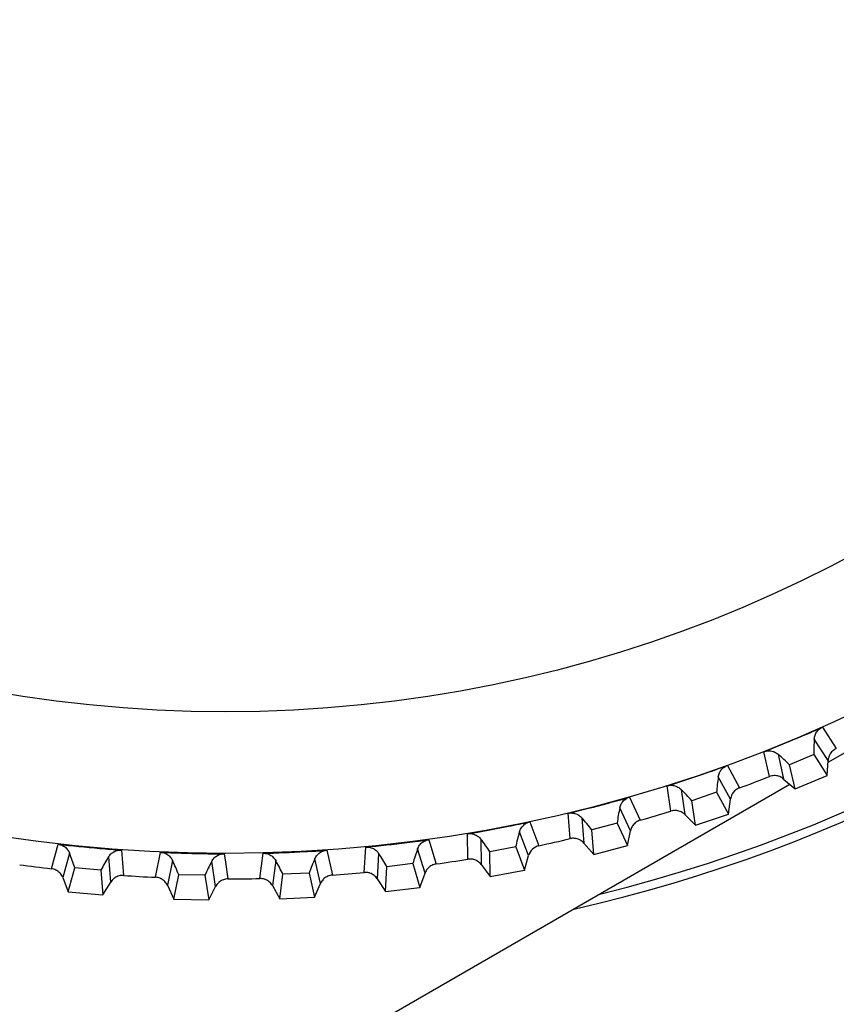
# Model space of a CAD drawing. Header units: millimetres. Extents: x -42 to 108, y 0 to 140.
# Tile 7 of 17: x 82 to 94, y 51 to 65. Entities that reach past the tile are written whole.
import ezdxf

# ---------------------------------------------------------------- set-up
doc = ezdxf.new("R2010")
doc.units = ezdxf.units.MM

msp = doc.modelspace()

# ---------------------------------------------------------------- linework, layer by layer
at = {"color": 7, "linetype": 'Continuous', "lineweight": 25}
for p, q in [((93.581, 54.582), (93.779, 54.275)), ((93.661, 54.105), (93.463, 54.412)), ((94.351, 54.473), (93.659, 54.074)), ((92.818, 53.873), (92.738, 54.229)), ((92.942, 54.194), (93.022, 53.837)), ((93.455, 54.188), (93.107, 54.042)), ((93.455, 54.188), (93.647, 53.888)), ((93.647, 53.888), (93.661, 54.105)), ((92.213, 54.031), (92.388, 53.71)), ((93.186, 53.695), (93.107, 54.042)), ((92.259, 53.549), (92.083, 53.869)), ((93.022, 53.837), (93.186, 53.695)), ((93.186, 53.695), (93.647, 53.888)), ((93.113, 53.759), (5, 2.887)), ((91.402, 53.376), (91.347, 53.737)), ((91.548, 53.688), (91.603, 53.327)), ((90.809, 53.576), (90.962, 53.244)), ((92.059, 53.646), (91.702, 53.525)), ((91.757, 53.173), (91.702, 53.525)), ((92.059, 53.646), (92.23, 53.333)), ((92.23, 53.333), (92.259, 53.549)), ((90.821, 53.092), (90.668, 53.423)), ((89.955, 52.98), (89.925, 53.344)), ((90.122, 53.28), (90.152, 52.916)), ((91.603, 53.327), (91.757, 53.173)), ((91.757, 53.173), (92.23, 53.333)), ((89.377, 53.22), (89.506, 52.878)), ((90.629, 53.203), (90.265, 53.107)), ((90.294, 52.752), (90.265, 53.107)), ((90.629, 53.203), (90.778, 52.879)), ((90.778, 52.879), (90.821, 53.092)), ((87.924, 52.965), (88.029, 52.615)), ((88.483, 52.685), (88.479, 53.05)), ((88.671, 52.973), (88.675, 52.608)), ((89.356, 52.737), (89.226, 53.078)), ((82.5, 52.547), (82.597, 52.899)), ((83.507, 52.815), (83.537, 52.451)), ((86.456, 52.812), (86.537, 52.456)), ((86.995, 52.494), (87.016, 52.859)), ((87.869, 52.484), (87.763, 52.834)), ((89.172, 52.861), (88.801, 52.791)), ((89.172, 52.861), (89.297, 52.527)), ((90.152, 52.916), (90.294, 52.752)), ((90.294, 52.752), (90.778, 52.879)), ((82.761, 52.772), (82.664, 52.42)), ((83.353, 52.356), (83.323, 52.72)), ((83.996, 52.424), (84.068, 52.783)), ((84.24, 52.667), (84.168, 52.309)), ((84.982, 52.762), (85, 52.642)), ((85.497, 52.407), (85.543, 52.769)), ((85.723, 52.666), (85.676, 52.304)), ((86.368, 52.336), (86.287, 52.692)), ((87.202, 52.768), (87.181, 52.403)), ((88.806, 52.434), (88.801, 52.791)), ((89.297, 52.527), (89.356, 52.737)), ((82.742, 52.217), (82.835, 52.561)), ((83.211, 52.526), (82.835, 52.561)), ((83.211, 52.526), (83.24, 52.171)), ((84.86, 52.293), (84.804, 52.654)), ((85, 52.642), (85.037, 52.401)), ((87.299, 52.221), (87.319, 52.577)), ((87.694, 52.621), (87.319, 52.577)), ((87.694, 52.621), (87.796, 52.279)), ((88.675, 52.608), (88.806, 52.434)), ((88.806, 52.434), (89.297, 52.527)), ((82.664, 52.42), (82.742, 52.217)), ((84.26, 52.112), (84.329, 52.462)), ((84.706, 52.453), (84.329, 52.462)), ((84.706, 52.453), (84.76, 52.101)), ((85.781, 52.113), (85.826, 52.467)), ((86.203, 52.485), (85.826, 52.467)), ((86.203, 52.485), (86.281, 52.137)), ((87.181, 52.403), (87.299, 52.221)), ((87.796, 52.279), (87.869, 52.484)), ((83.24, 52.171), (83.353, 52.356)), ((84.168, 52.309), (84.26, 52.112)), ((84.76, 52.101), (84.86, 52.293)), ((85.676, 52.304), (85.781, 52.113)), ((86.281, 52.137), (86.368, 52.336)), ((87.299, 52.221), (87.796, 52.279)), ((82.742, 52.217), (83.24, 52.171)), ((84.26, 52.112), (84.76, 52.101)), ((85.781, 52.113), (86.281, 52.137))]:
    msp.add_line(p, q, dxfattribs=at)
for radius in [21.133, 19.098]:
    msp.add_circle((85, 73.901), radius, dxfattribs=at)
for centre, radius, start, end in [((85, 73.901), 22.5, 282.8538, 41.2442), ((85.007, 73.894), 22.368, 283.8981, 348.9993), ((96.254, 54.197), 2.799, 175.6038, 180.1858), ((91.136, 52.055), 2.799, 45.2368, 49.8187), ((94.852, 53.46), 2.799, 171.6038, 176.1858), ((85, 73.901), 21.5, 290.099, 291.3235), ((89.597, 51.68), 2.799, 41.2368, 45.8187), ((93.402, 52.823), 2.799, 167.6038, 172.1858), ((85, 73.901), 21.5, 286.099, 287.3235), ((88.036, 51.414), 2.799, 37.2368, 41.8187), ((86.46, 51.257), 2.799, 33.2368, 37.8187), ((91.911, 52.288), 2.799, 163.6038, 168.1858), ((85, 73.901), 21.5, 282.099, 283.3235), ((90.387, 51.858), 2.799, 159.6038, 164.1858), ((80.162, 51.731), 2.799, 17.2368, 21.8187), ((85.686, 51.22), 2.799, 147.6038, 152.1858), ((81.72, 51.448), 2.799, 21.2368, 25.8187), ((83.294, 51.274), 2.799, 25.2368, 29.8187), ((88.836, 51.536), 2.799, 155.6038, 160.1858), ((84.877, 51.21), 2.799, 29.2368, 33.8187), ((85, 73.901), 21.5, 278.099, 279.3235), ((85, 73.901), 21.5, 262.099, 263.3235), ((87.267, 51.323), 2.799, 151.6038, 156.1858), ((85, 73.901), 21.5, 266.099, 267.3235), ((85, 73.901), 21.5, 270.099, 271.3235), ((85, 73.901), 21.5, 274.099, 275.3235)]:
    msp.add_arc(centre, radius, start, end, dxfattribs=at)
for points, knots in [([(92.738, 54.229), (92.924, 54.303), (93.109, 54.378), (93.293, 54.457), (93.389, 54.498), (93.485, 54.54), (93.581, 54.582)], [0, 0, 0, 0, 0.0006000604, 0.0006000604, 0.0006000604, 0.000914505, 0.000914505, 0.000914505, 0.000914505]), ([(93.463, 54.412), (93.464, 54.421), (93.465, 54.431), (93.467, 54.441), (93.469, 54.45), (93.472, 54.46), (93.475, 54.469), (93.478, 54.478), (93.482, 54.487), (93.487, 54.496), (93.492, 54.504), (93.497, 54.513), (93.503, 54.521), (93.509, 54.529), (93.516, 54.536), (93.523, 54.543), (93.53, 54.55), (93.538, 54.556), (93.546, 54.562), (93.557, 54.57), (93.569, 54.577), (93.581, 54.582)], [0, 0, 0, 0, 0.0000302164, 0.0000302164, 0.0000302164, 0.0000598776, 0.0000598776, 0.0000598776, 0.0000895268, 0.0000895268, 0.0000895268, 0.0001191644, 0.0001191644, 0.0001191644, 0.000148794, 0.000148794, 0.000148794, 0.00017842, 0.00017842, 0.00017842, 0.0002196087, 0.0002196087, 0.0002196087, 0.0002196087]), ([(92.738, 54.229), (92.748, 54.233), (92.759, 54.237), (92.769, 54.239), (92.78, 54.241), (92.791, 54.243), (92.802, 54.243), (92.813, 54.243), (92.824, 54.243), (92.835, 54.242), (92.845, 54.24), (92.856, 54.238), (92.866, 54.235), (92.876, 54.233), (92.886, 54.229), (92.895, 54.225), (92.903, 54.221), (92.912, 54.216), (92.919, 54.211), (92.927, 54.206), (92.935, 54.2), (92.942, 54.194)], [0, 0, 0, 0, 0.0000330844, 0.0000330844, 0.0000330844, 0.0000661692, 0.0000661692, 0.0000661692, 0.0000989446, 0.0000989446, 0.0000989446, 0.0001308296, 0.0001308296, 0.0001308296, 0.000161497, 0.000161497, 0.000161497, 0.0001901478, 0.0001901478, 0.0001901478, 0.0002195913, 0.0002195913, 0.0002195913, 0.0002195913]), ([(93.779, 54.275), (93.769, 54.27), (93.759, 54.265), (93.75, 54.259), (93.74, 54.253), (93.732, 54.246), (93.724, 54.238), (93.716, 54.231), (93.708, 54.222), (93.701, 54.213), (93.695, 54.205), (93.689, 54.195), (93.684, 54.185), (93.681, 54.181), (93.679, 54.176), (93.676, 54.171), (93.672, 54.16), (93.669, 54.15), (93.666, 54.139), (93.663, 54.128), (93.662, 54.116), (93.661, 54.105)], [0, 0, 0, 0, 0.0000331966, 0.0000331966, 0.0000331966, 0.0000663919, 0.0000663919, 0.0000663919, 0.0000995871, 0.0000995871, 0.0000995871, 0.0001327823, 0.0001327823, 0.0001327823, 0.0001492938, 0.0001492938, 0.0001492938, 0.0001827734, 0.0001827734, 0.0001827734, 0.0002172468, 0.0002172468, 0.0002172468, 0.0002172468]), ([(91.347, 53.737), (91.537, 53.798), (91.727, 53.86), (91.916, 53.926), (92.015, 53.96), (92.114, 53.995), (92.213, 54.031)], [0, 0, 0, 0, 0.0006000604, 0.0006000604, 0.0006000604, 0.000914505, 0.000914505, 0.000914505, 0.000914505]), ([(92.083, 53.869), (92.084, 53.878), (92.086, 53.888), (92.089, 53.897), (92.091, 53.907), (92.095, 53.916), (92.099, 53.925), (92.103, 53.934), (92.107, 53.943), (92.113, 53.951), (92.118, 53.959), (92.124, 53.967), (92.131, 53.975), (92.137, 53.982), (92.144, 53.989), (92.152, 53.996), (92.159, 54.002), (92.167, 54.008), (92.176, 54.013), (92.187, 54.02), (92.2, 54.026), (92.213, 54.031)], [0, 0, 0, 0, 0.0000302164, 0.0000302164, 0.0000302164, 0.0000598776, 0.0000598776, 0.0000598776, 0.0000895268, 0.0000895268, 0.0000895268, 0.0001191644, 0.0001191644, 0.0001191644, 0.000148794, 0.000148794, 0.000148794, 0.00017842, 0.00017842, 0.00017842, 0.0002196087, 0.0002196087, 0.0002196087, 0.0002196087]), ([(93.022, 53.837), (93.014, 53.845), (93.005, 53.851), (92.995, 53.857), (92.986, 53.863), (92.976, 53.868), (92.966, 53.872), (92.955, 53.876), (92.945, 53.879), (92.934, 53.882), (92.923, 53.884), (92.912, 53.886), (92.901, 53.886), (92.895, 53.886), (92.89, 53.886), (92.884, 53.886), (92.873, 53.886), (92.862, 53.885), (92.851, 53.882), (92.84, 53.88), (92.829, 53.877), (92.818, 53.873)], [0, 0, 0, 0, 0.0000332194, 0.0000332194, 0.0000332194, 0.0000664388, 0.0000664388, 0.0000664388, 0.0000996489, 0.0000996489, 0.0000996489, 0.000132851, 0.000132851, 0.000132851, 0.0001493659, 0.0001493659, 0.0001493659, 0.0001828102, 0.0001828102, 0.0001828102, 0.0002172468, 0.0002172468, 0.0002172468, 0.0002172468]), ([(91.347, 53.737), (91.357, 53.741), (91.368, 53.743), (91.379, 53.745), (91.39, 53.746), (91.401, 53.747), (91.412, 53.747), (91.423, 53.746), (91.434, 53.745), (91.444, 53.743), (91.455, 53.741), (91.465, 53.738), (91.475, 53.735), (91.485, 53.731), (91.494, 53.727), (91.503, 53.722), (91.511, 53.717), (91.519, 53.712), (91.527, 53.706), (91.534, 53.701), (91.542, 53.694), (91.548, 53.688)], [0, 0, 0, 0, 0.0000330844, 0.0000330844, 0.0000330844, 0.0000661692, 0.0000661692, 0.0000661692, 0.0000989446, 0.0000989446, 0.0000989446, 0.0001308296, 0.0001308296, 0.0001308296, 0.000161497, 0.000161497, 0.000161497, 0.0001901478, 0.0001901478, 0.0001901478, 0.0002195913, 0.0002195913, 0.0002195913, 0.0002195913]), ([(92.388, 53.71), (92.378, 53.706), (92.368, 53.702), (92.358, 53.696), (92.349, 53.691), (92.339, 53.684), (92.331, 53.677), (92.322, 53.67), (92.314, 53.663), (92.307, 53.654), (92.3, 53.646), (92.293, 53.637), (92.287, 53.628), (92.284, 53.623), (92.282, 53.618), (92.279, 53.613), (92.274, 53.603), (92.27, 53.593), (92.266, 53.582), (92.263, 53.571), (92.26, 53.56), (92.259, 53.549)], [0, 0, 0, 0, 0.0000331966, 0.0000331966, 0.0000331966, 0.0000663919, 0.0000663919, 0.0000663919, 0.0000995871, 0.0000995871, 0.0000995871, 0.0001327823, 0.0001327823, 0.0001327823, 0.0001492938, 0.0001492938, 0.0001492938, 0.0001827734, 0.0001827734, 0.0001827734, 0.0002172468, 0.0002172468, 0.0002172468, 0.0002172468]), ([(89.925, 53.344), (90.119, 53.39), (90.313, 53.44), (90.506, 53.492), (90.607, 53.519), (90.708, 53.547), (90.809, 53.576)], [0, 0, 0, 0, 0.0006000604, 0.0006000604, 0.0006000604, 0.000914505, 0.000914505, 0.000914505, 0.000914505]), ([(90.668, 53.423), (90.67, 53.433), (90.673, 53.442), (90.676, 53.452), (90.679, 53.461), (90.683, 53.47), (90.688, 53.478), (90.693, 53.487), (90.698, 53.496), (90.704, 53.503), (90.71, 53.511), (90.716, 53.519), (90.723, 53.526), (90.73, 53.533), (90.738, 53.539), (90.746, 53.545), (90.754, 53.551), (90.762, 53.556), (90.771, 53.561), (90.783, 53.567), (90.796, 53.572), (90.809, 53.576)], [0, 0, 0, 0, 0.0000302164, 0.0000302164, 0.0000302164, 0.0000598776, 0.0000598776, 0.0000598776, 0.0000895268, 0.0000895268, 0.0000895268, 0.0001191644, 0.0001191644, 0.0001191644, 0.000148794, 0.000148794, 0.000148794, 0.00017842, 0.00017842, 0.00017842, 0.0002196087, 0.0002196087, 0.0002196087, 0.0002196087]), ([(91.603, 53.327), (91.595, 53.334), (91.587, 53.342), (91.578, 53.348), (91.569, 53.354), (91.559, 53.36), (91.549, 53.365), (91.539, 53.37), (91.529, 53.374), (91.518, 53.377), (91.507, 53.38), (91.497, 53.382), (91.486, 53.384), (91.48, 53.384), (91.475, 53.385), (91.469, 53.385), (91.458, 53.385), (91.447, 53.385), (91.436, 53.383), (91.424, 53.382), (91.413, 53.38), (91.402, 53.376)], [0, 0, 0, 0, 0.0000332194, 0.0000332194, 0.0000332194, 0.0000664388, 0.0000664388, 0.0000664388, 0.0000996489, 0.0000996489, 0.0000996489, 0.000132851, 0.000132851, 0.000132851, 0.0001493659, 0.0001493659, 0.0001493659, 0.0001828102, 0.0001828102, 0.0001828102, 0.0002172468, 0.0002172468, 0.0002172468, 0.0002172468]), ([(89.925, 53.344), (89.935, 53.346), (89.946, 53.348), (89.957, 53.349), (89.968, 53.35), (89.979, 53.35), (89.99, 53.348), (90.001, 53.347), (90.012, 53.345), (90.023, 53.343), (90.033, 53.34), (90.043, 53.336), (90.053, 53.332), (90.062, 53.328), (90.071, 53.323), (90.079, 53.317), (90.087, 53.312), (90.095, 53.306), (90.102, 53.3), (90.109, 53.294), (90.116, 53.287), (90.122, 53.28)], [0, 0, 0, 0, 0.0000330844, 0.0000330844, 0.0000330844, 0.0000661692, 0.0000661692, 0.0000661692, 0.0000989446, 0.0000989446, 0.0000989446, 0.0001308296, 0.0001308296, 0.0001308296, 0.000161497, 0.000161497, 0.000161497, 0.0001901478, 0.0001901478, 0.0001901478, 0.0002195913, 0.0002195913, 0.0002195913, 0.0002195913]), ([(90.962, 53.244), (90.951, 53.241), (90.941, 53.237), (90.931, 53.232), (90.921, 53.227), (90.911, 53.222), (90.902, 53.215), (90.893, 53.209), (90.885, 53.202), (90.877, 53.194), (90.869, 53.186), (90.862, 53.178), (90.855, 53.169), (90.852, 53.164), (90.849, 53.16), (90.846, 53.155), (90.84, 53.145), (90.835, 53.135), (90.831, 53.125), (90.827, 53.114), (90.824, 53.103), (90.821, 53.092)], [0, 0, 0, 0, 0.0000331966, 0.0000331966, 0.0000331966, 0.0000663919, 0.0000663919, 0.0000663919, 0.0000995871, 0.0000995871, 0.0000995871, 0.0001327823, 0.0001327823, 0.0001327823, 0.0001492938, 0.0001492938, 0.0001492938, 0.0001827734, 0.0001827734, 0.0001827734, 0.0002172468, 0.0002172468, 0.0002172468, 0.0002172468]), ([(88.479, 53.05), (88.676, 53.083), (88.873, 53.119), (89.069, 53.158), (89.172, 53.178), (89.275, 53.199), (89.377, 53.22)], [0, 0, 0, 0, 0.0006000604, 0.0006000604, 0.0006000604, 0.000914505, 0.000914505, 0.000914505, 0.000914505]), ([(89.226, 53.078), (89.229, 53.087), (89.232, 53.097), (89.236, 53.106), (89.24, 53.114), (89.244, 53.123), (89.25, 53.131), (89.255, 53.14), (89.261, 53.148), (89.267, 53.155), (89.274, 53.163), (89.281, 53.17), (89.288, 53.176), (89.296, 53.183), (89.304, 53.189), (89.312, 53.194), (89.32, 53.199), (89.329, 53.204), (89.338, 53.208), (89.351, 53.213), (89.364, 53.218), (89.377, 53.22)], [0, 0, 0, 0, 0.0000302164, 0.0000302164, 0.0000302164, 0.0000598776, 0.0000598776, 0.0000598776, 0.0000895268, 0.0000895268, 0.0000895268, 0.0001191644, 0.0001191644, 0.0001191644, 0.000148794, 0.000148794, 0.000148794, 0.00017842, 0.00017842, 0.00017842, 0.0002196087, 0.0002196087, 0.0002196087, 0.0002196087]), ([(87.016, 52.859), (87.215, 52.878), (87.414, 52.9), (87.612, 52.924), (87.716, 52.937), (87.82, 52.951), (87.924, 52.965)], [0, 0, 0, 0, 0.0006000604, 0.0006000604, 0.0006000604, 0.000914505, 0.000914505, 0.000914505, 0.000914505]), ([(87.763, 52.834), (87.767, 52.843), (87.77, 52.852), (87.775, 52.861), (87.779, 52.869), (87.785, 52.878), (87.79, 52.886), (87.796, 52.894), (87.803, 52.901), (87.81, 52.908), (87.817, 52.915), (87.824, 52.922), (87.832, 52.928), (87.84, 52.934), (87.848, 52.939), (87.857, 52.944), (87.866, 52.948), (87.875, 52.952), (87.884, 52.956), (87.897, 52.96), (87.91, 52.964), (87.924, 52.965)], [0, 0, 0, 0, 0.0000302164, 0.0000302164, 0.0000302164, 0.0000598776, 0.0000598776, 0.0000598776, 0.0000895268, 0.0000895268, 0.0000895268, 0.0001191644, 0.0001191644, 0.0001191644, 0.000148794, 0.000148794, 0.000148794, 0.00017842, 0.00017842, 0.00017842, 0.0002196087, 0.0002196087, 0.0002196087, 0.0002196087]), ([(88.479, 53.05), (88.49, 53.052), (88.501, 53.053), (88.512, 53.053), (88.523, 53.053), (88.534, 53.052), (88.545, 53.05), (88.555, 53.049), (88.566, 53.046), (88.576, 53.042), (88.586, 53.039), (88.596, 53.035), (88.606, 53.03), (88.615, 53.025), (88.623, 53.019), (88.631, 53.013), (88.639, 53.007), (88.646, 53.001), (88.653, 52.995), (88.659, 52.988), (88.666, 52.98), (88.671, 52.973)], [0, 0, 0, 0, 0.0000330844, 0.0000330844, 0.0000330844, 0.0000661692, 0.0000661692, 0.0000661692, 0.0000989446, 0.0000989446, 0.0000989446, 0.0001308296, 0.0001308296, 0.0001308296, 0.000161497, 0.000161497, 0.000161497, 0.0001901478, 0.0001901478, 0.0001901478, 0.0002195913, 0.0002195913, 0.0002195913, 0.0002195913]), ([(90.152, 52.916), (90.144, 52.924), (90.136, 52.932), (90.128, 52.939), (90.119, 52.946), (90.11, 52.953), (90.101, 52.958), (90.091, 52.964), (90.081, 52.968), (90.07, 52.972), (90.06, 52.976), (90.049, 52.979), (90.039, 52.981), (90.033, 52.982), (90.028, 52.983), (90.022, 52.984), (90.011, 52.985), (90, 52.985), (89.989, 52.985), (89.977, 52.984), (89.966, 52.982), (89.955, 52.98)], [0, 0, 0, 0, 0.0000332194, 0.0000332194, 0.0000332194, 0.0000664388, 0.0000664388, 0.0000664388, 0.0000996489, 0.0000996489, 0.0000996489, 0.000132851, 0.000132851, 0.000132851, 0.0001493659, 0.0001493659, 0.0001493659, 0.0001828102, 0.0001828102, 0.0001828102, 0.0002172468, 0.0002172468, 0.0002172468, 0.0002172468]), ([(82.597, 52.899), (82.795, 52.877), (82.995, 52.857), (83.194, 52.84), (83.298, 52.831), (83.403, 52.822), (83.507, 52.815)], [0, 0, 0, 0, 0.0006000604, 0.0006000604, 0.0006000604, 0.000914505, 0.000914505, 0.000914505, 0.000914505]), ([(82.597, 52.899), (82.608, 52.898), (82.619, 52.896), (82.629, 52.893), (82.64, 52.89), (82.65, 52.886), (82.66, 52.881), (82.67, 52.876), (82.679, 52.871), (82.688, 52.865), (82.697, 52.859), (82.705, 52.852), (82.713, 52.844), (82.72, 52.837), (82.727, 52.83), (82.733, 52.821), (82.739, 52.814), (82.744, 52.806), (82.749, 52.798), (82.753, 52.789), (82.757, 52.781), (82.761, 52.772)], [0, 0, 0, 0, 0.0000330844, 0.0000330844, 0.0000330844, 0.0000661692, 0.0000661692, 0.0000661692, 0.0000989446, 0.0000989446, 0.0000989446, 0.0001308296, 0.0001308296, 0.0001308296, 0.000161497, 0.000161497, 0.000161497, 0.0001901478, 0.0001901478, 0.0001901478, 0.0002195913, 0.0002195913, 0.0002195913, 0.0002195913]), ([(83.323, 52.72), (83.328, 52.728), (83.334, 52.736), (83.34, 52.744), (83.346, 52.751), (83.353, 52.758), (83.36, 52.765), (83.367, 52.771), (83.375, 52.777), (83.384, 52.783), (83.392, 52.788), (83.4, 52.793), (83.409, 52.797), (83.418, 52.801), (83.428, 52.805), (83.437, 52.808), (83.447, 52.81), (83.456, 52.812), (83.466, 52.814), (83.48, 52.816), (83.494, 52.816), (83.507, 52.815)], [0, 0, 0, 0, 0.0000302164, 0.0000302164, 0.0000302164, 0.0000598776, 0.0000598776, 0.0000598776, 0.0000895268, 0.0000895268, 0.0000895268, 0.0001191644, 0.0001191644, 0.0001191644, 0.000148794, 0.000148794, 0.000148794, 0.00017842, 0.00017842, 0.00017842, 0.0002196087, 0.0002196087, 0.0002196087, 0.0002196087]), ([(85.543, 52.769), (85.743, 52.774), (85.943, 52.782), (86.143, 52.793), (86.247, 52.799), (86.352, 52.805), (86.456, 52.812)], [0, 0, 0, 0, 0.0006000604, 0.0006000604, 0.0006000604, 0.000914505, 0.000914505, 0.000914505, 0.000914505]), ([(86.287, 52.692), (86.291, 52.701), (86.295, 52.71), (86.301, 52.718), (86.306, 52.727), (86.311, 52.735), (86.318, 52.742), (86.324, 52.75), (86.331, 52.757), (86.338, 52.763), (86.346, 52.77), (86.354, 52.776), (86.362, 52.781), (86.37, 52.787), (86.379, 52.791), (86.388, 52.795), (86.397, 52.799), (86.406, 52.803), (86.416, 52.805), (86.429, 52.809), (86.443, 52.812), (86.456, 52.812)], [0, 0, 0, 0, 0.0000302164, 0.0000302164, 0.0000302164, 0.0000598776, 0.0000598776, 0.0000598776, 0.0000895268, 0.0000895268, 0.0000895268, 0.0001191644, 0.0001191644, 0.0001191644, 0.000148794, 0.000148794, 0.000148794, 0.00017842, 0.00017842, 0.00017842, 0.0002196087, 0.0002196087, 0.0002196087, 0.0002196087]), ([(87.016, 52.859), (87.027, 52.86), (87.038, 52.86), (87.049, 52.859), (87.06, 52.858), (87.071, 52.857), (87.081, 52.854), (87.092, 52.851), (87.103, 52.848), (87.113, 52.844), (87.122, 52.84), (87.132, 52.835), (87.141, 52.829), (87.149, 52.824), (87.158, 52.817), (87.165, 52.811), (87.173, 52.805), (87.179, 52.798), (87.185, 52.791), (87.192, 52.783), (87.197, 52.776), (87.202, 52.768)], [0, 0, 0, 0, 0.0000330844, 0.0000330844, 0.0000330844, 0.0000661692, 0.0000661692, 0.0000661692, 0.0000989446, 0.0000989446, 0.0000989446, 0.0001308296, 0.0001308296, 0.0001308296, 0.000161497, 0.000161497, 0.000161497, 0.0001901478, 0.0001901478, 0.0001901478, 0.0002195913, 0.0002195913, 0.0002195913, 0.0002195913]), ([(84.068, 52.783), (84.267, 52.774), (84.467, 52.768), (84.667, 52.765), (84.772, 52.763), (84.877, 52.762), (84.982, 52.762)], [0, 0, 0, 0, 0.0006000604, 0.0006000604, 0.0006000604, 0.000914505, 0.000914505, 0.000914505, 0.000914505]), ([(84.068, 52.783), (84.079, 52.782), (84.09, 52.781), (84.1, 52.779), (84.111, 52.776), (84.122, 52.773), (84.132, 52.769), (84.142, 52.765), (84.152, 52.76), (84.161, 52.755), (84.171, 52.749), (84.179, 52.743), (84.187, 52.736), (84.195, 52.73), (84.202, 52.722), (84.209, 52.715), (84.215, 52.707), (84.221, 52.7), (84.226, 52.692), (84.231, 52.684), (84.236, 52.676), (84.24, 52.667)], [0, 0, 0, 0, 0.0000330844, 0.0000330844, 0.0000330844, 0.0000661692, 0.0000661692, 0.0000661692, 0.0000989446, 0.0000989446, 0.0000989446, 0.0001308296, 0.0001308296, 0.0001308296, 0.000161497, 0.000161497, 0.000161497, 0.0001901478, 0.0001901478, 0.0001901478, 0.0002195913, 0.0002195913, 0.0002195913, 0.0002195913]), ([(84.804, 52.654), (84.809, 52.663), (84.814, 52.671), (84.82, 52.679), (84.825, 52.687), (84.832, 52.695), (84.839, 52.702), (84.845, 52.709), (84.853, 52.715), (84.861, 52.721), (84.868, 52.727), (84.877, 52.733), (84.885, 52.738), (84.894, 52.742), (84.903, 52.746), (84.912, 52.75), (84.922, 52.753), (84.931, 52.756), (84.941, 52.758), (84.954, 52.761), (84.968, 52.762), (84.982, 52.762)], [0, 0, 0, 0, 0.0000302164, 0.0000302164, 0.0000302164, 0.0000598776, 0.0000598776, 0.0000598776, 0.0000895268, 0.0000895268, 0.0000895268, 0.0001191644, 0.0001191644, 0.0001191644, 0.000148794, 0.000148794, 0.000148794, 0.00017842, 0.00017842, 0.00017842, 0.0002196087, 0.0002196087, 0.0002196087, 0.0002196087]), ([(85.543, 52.769), (85.554, 52.77), (85.565, 52.769), (85.576, 52.767), (85.587, 52.766), (85.598, 52.763), (85.608, 52.76), (85.619, 52.757), (85.629, 52.753), (85.639, 52.748), (85.648, 52.743), (85.657, 52.737), (85.666, 52.731), (85.674, 52.725), (85.682, 52.718), (85.689, 52.711), (85.696, 52.704), (85.702, 52.697), (85.707, 52.69), (85.713, 52.682), (85.718, 52.674), (85.723, 52.666)], [0, 0, 0, 0, 0.0000330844, 0.0000330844, 0.0000330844, 0.0000661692, 0.0000661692, 0.0000661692, 0.0000989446, 0.0000989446, 0.0000989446, 0.0001308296, 0.0001308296, 0.0001308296, 0.000161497, 0.000161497, 0.000161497, 0.0001901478, 0.0001901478, 0.0001901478, 0.0002195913, 0.0002195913, 0.0002195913, 0.0002195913]), ([(88.675, 52.608), (88.669, 52.617), (88.661, 52.625), (88.653, 52.633), (88.645, 52.64), (88.636, 52.647), (88.627, 52.653), (88.618, 52.66), (88.608, 52.665), (88.598, 52.67), (88.588, 52.674), (88.578, 52.678), (88.567, 52.681), (88.562, 52.682), (88.556, 52.683), (88.551, 52.684), (88.54, 52.686), (88.529, 52.687), (88.518, 52.687), (88.506, 52.688), (88.495, 52.687), (88.483, 52.685)], [0, 0, 0, 0, 0.0000332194, 0.0000332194, 0.0000332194, 0.0000664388, 0.0000664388, 0.0000664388, 0.0000996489, 0.0000996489, 0.0000996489, 0.000132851, 0.000132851, 0.000132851, 0.0001493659, 0.0001493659, 0.0001493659, 0.0001828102, 0.0001828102, 0.0001828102, 0.0002172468, 0.0002172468, 0.0002172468, 0.0002172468]), ([(82.664, 52.42), (82.66, 52.43), (82.655, 52.44), (82.649, 52.45), (82.644, 52.459), (82.637, 52.468), (82.63, 52.477), (82.623, 52.485), (82.615, 52.493), (82.607, 52.5), (82.598, 52.507), (82.589, 52.514), (82.58, 52.52), (82.575, 52.522), (82.57, 52.525), (82.565, 52.528), (82.555, 52.532), (82.545, 52.537), (82.534, 52.54), (82.523, 52.543), (82.512, 52.545), (82.5, 52.547)], [0, 0, 0, 0, 0.0000332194, 0.0000332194, 0.0000332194, 0.0000664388, 0.0000664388, 0.0000664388, 0.0000996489, 0.0000996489, 0.0000996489, 0.000132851, 0.000132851, 0.000132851, 0.0001493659, 0.0001493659, 0.0001493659, 0.0001828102, 0.0001828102, 0.0001828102, 0.0002172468, 0.0002172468, 0.0002172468, 0.0002172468]), ([(88.029, 52.615), (88.018, 52.614), (88.007, 52.611), (87.997, 52.608), (87.986, 52.605), (87.976, 52.6), (87.966, 52.595), (87.956, 52.59), (87.947, 52.584), (87.938, 52.578), (87.929, 52.571), (87.921, 52.564), (87.913, 52.556), (87.909, 52.552), (87.905, 52.548), (87.902, 52.543), (87.895, 52.535), (87.889, 52.525), (87.883, 52.516), (87.877, 52.506), (87.873, 52.495), (87.869, 52.484)], [0, 0, 0, 0, 0.0000331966, 0.0000331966, 0.0000331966, 0.0000663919, 0.0000663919, 0.0000663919, 0.0000995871, 0.0000995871, 0.0000995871, 0.0001327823, 0.0001327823, 0.0001327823, 0.0001492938, 0.0001492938, 0.0001492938, 0.0001827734, 0.0001827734, 0.0001827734, 0.0002172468, 0.0002172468, 0.0002172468, 0.0002172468]), ([(83.537, 52.451), (83.526, 52.451), (83.515, 52.451), (83.504, 52.45), (83.493, 52.449), (83.482, 52.447), (83.471, 52.444), (83.461, 52.441), (83.45, 52.437), (83.44, 52.433), (83.43, 52.428), (83.42, 52.423), (83.411, 52.417), (83.407, 52.413), (83.402, 52.41), (83.398, 52.407), (83.389, 52.4), (83.381, 52.392), (83.374, 52.384), (83.366, 52.375), (83.359, 52.366), (83.353, 52.356)], [0, 0, 0, 0, 0.0000331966, 0.0000331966, 0.0000331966, 0.0000663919, 0.0000663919, 0.0000663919, 0.0000995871, 0.0000995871, 0.0000995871, 0.0001327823, 0.0001327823, 0.0001327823, 0.0001492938, 0.0001492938, 0.0001492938, 0.0001827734, 0.0001827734, 0.0001827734, 0.0002172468, 0.0002172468, 0.0002172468, 0.0002172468]), ([(84.168, 52.309), (84.163, 52.319), (84.158, 52.329), (84.151, 52.338), (84.145, 52.347), (84.138, 52.356), (84.13, 52.364), (84.123, 52.372), (84.114, 52.379), (84.105, 52.385), (84.096, 52.392), (84.087, 52.398), (84.077, 52.403), (84.072, 52.405), (84.067, 52.408), (84.062, 52.41), (84.052, 52.414), (84.041, 52.417), (84.03, 52.42), (84.019, 52.422), (84.007, 52.424), (83.996, 52.424)], [0, 0, 0, 0, 0.0000332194, 0.0000332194, 0.0000332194, 0.0000664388, 0.0000664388, 0.0000664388, 0.0000996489, 0.0000996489, 0.0000996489, 0.000132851, 0.000132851, 0.000132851, 0.0001493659, 0.0001493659, 0.0001493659, 0.0001828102, 0.0001828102, 0.0001828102, 0.0002172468, 0.0002172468, 0.0002172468, 0.0002172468]), ([(85.037, 52.401), (85.026, 52.401), (85.015, 52.4), (85.004, 52.398), (84.993, 52.396), (84.982, 52.393), (84.972, 52.39), (84.961, 52.386), (84.951, 52.382), (84.942, 52.376), (84.932, 52.371), (84.923, 52.365), (84.914, 52.358), (84.91, 52.355), (84.905, 52.351), (84.901, 52.347), (84.893, 52.34), (84.886, 52.331), (84.879, 52.323), (84.872, 52.313), (84.866, 52.304), (84.86, 52.293)], [0, 0, 0, 0, 0.0000331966, 0.0000331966, 0.0000331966, 0.0000663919, 0.0000663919, 0.0000663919, 0.0000995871, 0.0000995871, 0.0000995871, 0.0001327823, 0.0001327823, 0.0001327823, 0.0001492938, 0.0001492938, 0.0001492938, 0.0001827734, 0.0001827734, 0.0001827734, 0.0002172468, 0.0002172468, 0.0002172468, 0.0002172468]), ([(85.676, 52.304), (85.671, 52.313), (85.665, 52.323), (85.658, 52.331), (85.651, 52.34), (85.643, 52.348), (85.635, 52.355), (85.627, 52.363), (85.618, 52.37), (85.608, 52.375), (85.599, 52.381), (85.589, 52.387), (85.579, 52.391), (85.574, 52.393), (85.569, 52.395), (85.563, 52.397), (85.553, 52.4), (85.542, 52.403), (85.531, 52.404), (85.52, 52.406), (85.508, 52.407), (85.497, 52.407)], [0, 0, 0, 0, 0.0000332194, 0.0000332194, 0.0000332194, 0.0000664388, 0.0000664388, 0.0000664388, 0.0000996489, 0.0000996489, 0.0000996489, 0.000132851, 0.000132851, 0.000132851, 0.0001493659, 0.0001493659, 0.0001493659, 0.0001828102, 0.0001828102, 0.0001828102, 0.0002172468, 0.0002172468, 0.0002172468, 0.0002172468]), ([(86.537, 52.456), (86.526, 52.455), (86.515, 52.453), (86.504, 52.451), (86.493, 52.448), (86.483, 52.445), (86.473, 52.44), (86.462, 52.436), (86.453, 52.431), (86.443, 52.425), (86.434, 52.419), (86.425, 52.412), (86.417, 52.405), (86.413, 52.401), (86.409, 52.397), (86.405, 52.393), (86.397, 52.385), (86.39, 52.376), (86.384, 52.367), (86.378, 52.357), (86.372, 52.347), (86.368, 52.336)], [0, 0, 0, 0, 0.0000331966, 0.0000331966, 0.0000331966, 0.0000663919, 0.0000663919, 0.0000663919, 0.0000995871, 0.0000995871, 0.0000995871, 0.0001327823, 0.0001327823, 0.0001327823, 0.0001492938, 0.0001492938, 0.0001492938, 0.0001827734, 0.0001827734, 0.0001827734, 0.0002172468, 0.0002172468, 0.0002172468, 0.0002172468]), ([(87.181, 52.403), (87.175, 52.413), (87.168, 52.421), (87.161, 52.43), (87.153, 52.438), (87.145, 52.445), (87.136, 52.452), (87.128, 52.459), (87.118, 52.465), (87.108, 52.47), (87.099, 52.476), (87.089, 52.48), (87.078, 52.484), (87.073, 52.485), (87.068, 52.487), (87.062, 52.488), (87.051, 52.491), (87.04, 52.493), (87.029, 52.494), (87.018, 52.495), (87.006, 52.495), (86.995, 52.494)], [0, 0, 0, 0, 0.0000332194, 0.0000332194, 0.0000332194, 0.0000664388, 0.0000664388, 0.0000664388, 0.0000996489, 0.0000996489, 0.0000996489, 0.000132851, 0.000132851, 0.000132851, 0.0001493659, 0.0001493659, 0.0001493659, 0.0001828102, 0.0001828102, 0.0001828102, 0.0002172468, 0.0002172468, 0.0002172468, 0.0002172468])]:
    msp.add_open_spline(points, degree=3, knots=knots, dxfattribs=at)
msp.add_open_spline([(89.506, 52.878), (89.435, 52.863), (89.375, 52.807), (89.356, 52.737)], degree=3, dxfattribs=at)

doc.saveas('drawing.dxf')
